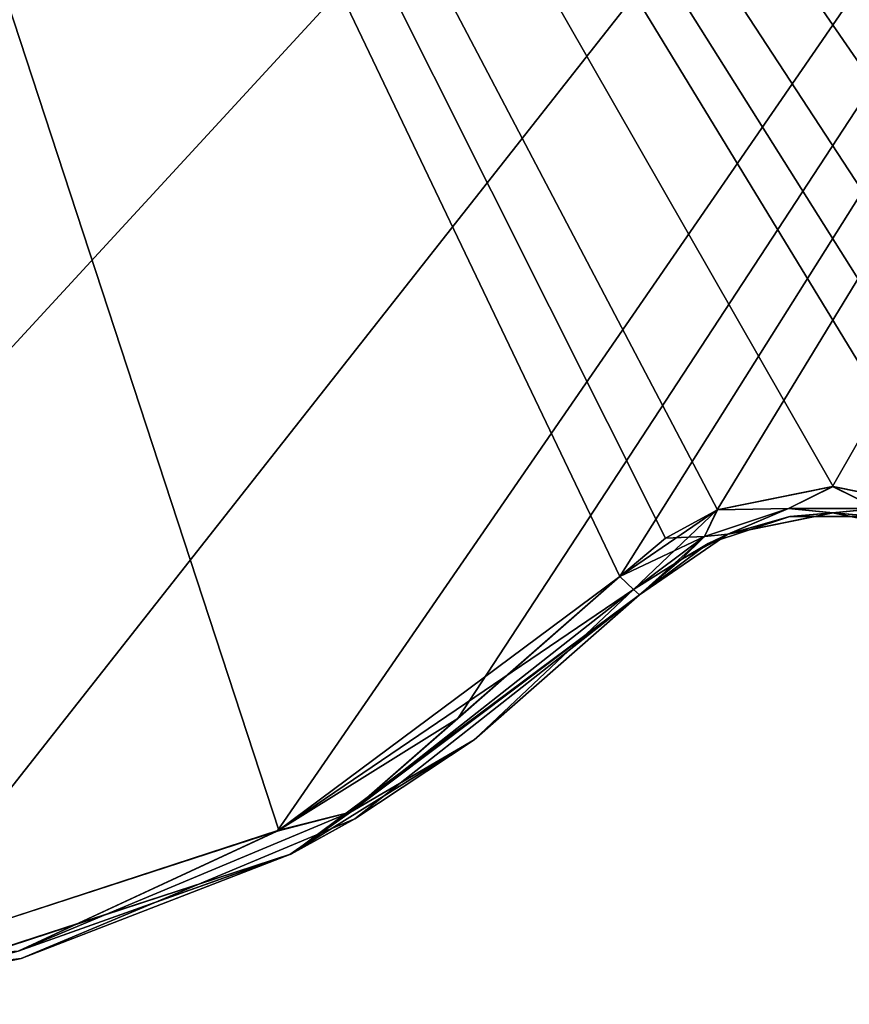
# Model space of a CAD drawing. Header units: millimetres. Extents: x -125 to 125, y -46 to 12.
# Tile 121 of 256: x -3.02 to 0.06, y -46.04 to -42.38. Entities that reach past the tile are written whole.
import ezdxf

# ---------------------------------------------------------------- set-up
doc = ezdxf.new("R2010")
doc.units = ezdxf.units.MM
doc.header["$LTSCALE"] = 26.699852
for name, color, linetype in [('135', 7, 'CONTINUOUS'), ('165', 7, 'CONTINUOUS'), ('182', 7, 'CONTINUOUS'), ('183', 7, 'CONTINUOUS'), ('196', 7, 'CONTINUOUS'), ('197', 7, 'CONTINUOUS'), ('256', 7, 'CONTINUOUS'), ('257', 7, 'CONTINUOUS')]:
    doc.layers.add(name, color=color, linetype=linetype)

msp = doc.modelspace()

# ---------------------------------------------------------------- linework, layer by layer
at = {"layer": '135', "linetype": 'CONTINUOUS'}
for points in [[(-0.7184, -44.5187, 115.1729), (-2.0115, -45.4807, 123.9345), (-1.7759, -45.3506, 115.1729), (-0.7184, -44.5187, 115.1729)], [(-0.7184, -44.5187, 123.9655), (-2.0115, -45.4807, 123.9345), (-0.7184, -44.5187, 115.1729), (-0.7184, -44.5187, 123.9655)], [(-0.7184, -44.5187, 31.4702), (-1.7759, -45.3506, 31.4702), (-0.7184, -44.5187, 28.3257), (-0.7184, -44.5187, 31.4702)], [(-0.7184, -44.5187, 31.4702), (-1.7759, -45.3506, 43.4278), (-1.7759, -45.3506, 31.4702), (-0.7184, -44.5187, 31.4702)], [(-0.7184, -44.5187, -52.2324), (-1.7759, -45.3506, -40.2749), (-1.7759, -45.3506, -52.2324), (-0.7184, -44.5187, -52.2324)], [(-0.7184, -44.5187, 19.5127), (-1.7759, -45.3506, 31.4702), (-1.7759, -45.3506, 19.5127), (-0.7184, -44.5187, 19.5127)], [(-0.7184, -44.5187, 28.3257), (-1.7759, -45.3506, 31.4702), (-0.7184, -44.5187, 19.5127), (-0.7184, -44.5187, 28.3257)], [(-0.7184, -44.5187, 40.2832), (-1.7759, -45.3506, 43.4278), (-0.7184, -44.5187, 31.4702), (-0.7184, -44.5187, 40.2832)], [(-0.7184, -44.5187, 43.4278), (-1.7759, -45.3506, 55.3853), (-1.7759, -45.3506, 43.4278), (-0.7184, -44.5187, 43.4278)], [(-0.7184, -44.5187, 52.2407), (-1.7759, -45.3506, 55.3853), (-0.7184, -44.5187, 43.4278), (-0.7184, -44.5187, 52.2407)], [(-0.7184, -44.5187, 55.3853), (-1.7759, -45.3506, 55.3853), (-0.7184, -44.5187, 52.2407), (-0.7184, -44.5187, 55.3853)], [(-0.7184, -44.5187, -52.2324), (-1.7759, -45.3506, -52.2324), (-0.7184, -44.5187, -55.3769), (-0.7184, -44.5187, -52.2324)], [(-0.7184, -44.5187, 43.4278), (-1.7759, -45.3506, 43.4278), (-0.7184, -44.5187, 40.2832), (-0.7184, -44.5187, 43.4278)], [(-0.7184, -44.5187, -55.3769), (-1.7759, -45.3506, -52.2324), (-0.7184, -44.5187, -64.1899), (-0.7184, -44.5187, -55.3769)], [(-0.7184, -44.5187, -64.1899), (-1.7759, -45.3506, -52.2324), (-1.7759, -45.3506, -64.1899), (-0.7184, -44.5187, -64.1899)], [(-0.7184, -44.5187, -40.2749), (-1.7759, -45.3506, -28.3173), (-1.7759, -45.3506, -40.2749), (-0.7184, -44.5187, -40.2749)], [(-0.7184, -44.5187, -16.3598), (-1.7759, -45.3506, -4.4023), (-1.7759, -45.3506, -16.3598), (-0.7184, -44.5187, -16.3598)], [(-0.7184, -44.5187, -7.5468), (-1.7759, -45.3506, -4.4023), (-0.7184, -44.5187, -16.3598), (-0.7184, -44.5187, -7.5468)], [(-0.7184, -44.5187, -4.4023), (-1.7759, -45.3506, -4.4023), (-0.7184, -44.5187, -7.5468), (-0.7184, -44.5187, -4.4023)], [(-0.7184, -44.5187, -28.3173), (-1.7759, -45.3506, -16.3598), (-1.7759, -45.3506, -28.3173), (-0.7184, -44.5187, -28.3173)], [(-0.7184, -44.5187, -19.5044), (-1.7759, -45.3506, -16.3598), (-0.7184, -44.5187, -28.3173), (-0.7184, -44.5187, -19.5044)], [(-0.7184, -44.5187, -16.3598), (-1.7759, -45.3506, -16.3598), (-0.7184, -44.5187, -19.5044), (-0.7184, -44.5187, -16.3598)], [(-0.7184, -44.5187, -28.3173), (-1.7759, -45.3506, -28.3173), (-0.7184, -44.5187, -31.4619), (-0.7184, -44.5187, -28.3173)], [(-0.7184, -44.5187, -31.4619), (-1.7759, -45.3506, -28.3173), (-0.7184, -44.5187, -40.2749), (-0.7184, -44.5187, -31.4619)], [(-0.7184, -44.5187, -40.2749), (-1.7759, -45.3506, -40.2749), (-0.7184, -44.5187, -43.4194), (-0.7184, -44.5187, -40.2749)], [(-0.7184, -44.5187, 7.5552), (-1.7759, -45.3506, 19.5127), (-1.7759, -45.3506, 7.5552), (-0.7184, -44.5187, 7.5552)], [(-0.7184, -44.5187, 16.3682), (-1.7759, -45.3506, 19.5127), (-0.7184, -44.5187, 7.5552), (-0.7184, -44.5187, 16.3682)], [(-0.7184, -44.5187, -43.4194), (-1.7759, -45.3506, -40.2749), (-0.7184, -44.5187, -52.2324), (-0.7184, -44.5187, -43.4194)], [(-0.7184, -44.5187, 19.5127), (-1.7759, -45.3506, 19.5127), (-0.7184, -44.5187, 16.3682), (-0.7184, -44.5187, 19.5127)], [(-0.7184, -44.5187, -4.4023), (-1.7759, -45.3506, 7.5552), (-1.7759, -45.3506, -4.4023), (-0.7184, -44.5187, -4.4023)], [(-0.7184, -44.5187, 4.4107), (-1.7759, -45.3506, 7.5552), (-0.7184, -44.5187, -4.4023), (-0.7184, -44.5187, 4.4107)], [(-0.7184, -44.5187, 7.5552), (-1.7759, -45.3506, 7.5552), (-0.7184, -44.5187, 4.4107), (-0.7184, -44.5187, 7.5552)], [(-0.7184, -44.5187, -88.1049), (-1.7759, -45.3506, -88.1049), (-0.7184, -44.5187, -91.2495), (-0.7184, -44.5187, -88.1049)], [(-0.7184, -44.5187, -91.2495), (-1.7759, -45.3506, -88.1049), (-0.7184, -44.5187, -100.0624), (-0.7184, -44.5187, -91.2495)], [(-0.7184, -44.5187, -100.0624), (-1.7759, -45.3506, -88.1049), (-1.7759, -45.3506, -100.0624), (-0.7184, -44.5187, -100.0624)], [(-0.7184, -44.5187, 103.2153), (-1.7759, -45.3506, 115.1729), (-1.7759, -45.3506, 103.2153), (-0.7184, -44.5187, 103.2153)], [(-0.7184, -44.5187, 112.0283), (-1.7759, -45.3506, 115.1729), (-0.7184, -44.5187, 103.2153), (-0.7184, -44.5187, 112.0283)], [(-0.7184, -44.5187, 115.1729), (-1.7759, -45.3506, 115.1729), (-0.7184, -44.5187, 112.0283), (-0.7184, -44.5187, 115.1729)], [(-0.7184, -44.5187, -100.0624), (-1.7759, -45.3506, -100.0624), (-0.7184, -44.5187, -103.207), (-0.7184, -44.5187, -100.0624)], [(-1.7759, -45.3506, -100.0624), (-0.7184, -44.5187, -112.02), (-0.7184, -44.5187, -103.207), (-1.7759, -45.3506, -100.0624)], [(-0.7184, -44.5187, -123.9655), (-1.7759, -45.3506, -112.02), (-1.3324, -45.057, -123.951), (-0.7184, -44.5187, -123.9655)], [(-0.7184, -44.5187, -115.1645), (-1.7759, -45.3506, -112.02), (-0.7184, -44.5187, -123.9655), (-0.7184, -44.5187, -115.1645)], [(-1.7759, -45.3506, -112.02), (-0.7184, -44.5187, -112.02), (-1.7759, -45.3506, -100.0624), (-1.7759, -45.3506, -112.02)], [(-0.7184, -44.5187, -112.02), (-1.7759, -45.3506, -112.02), (-0.7184, -44.5187, -115.1645), (-0.7184, -44.5187, -112.02)], [(-0.7184, -44.5187, 67.3428), (-1.7759, -45.3506, 79.3003), (-1.7759, -45.3506, 67.3428), (-0.7184, -44.5187, 67.3428)], [(-0.7184, -44.5187, 76.1558), (-1.7759, -45.3506, 79.3003), (-0.7184, -44.5187, 67.3428), (-0.7184, -44.5187, 76.1558)], [(-0.7184, -44.5187, 79.3003), (-1.7759, -45.3506, 79.3003), (-0.7184, -44.5187, 76.1558), (-0.7184, -44.5187, 79.3003)], [(-0.7184, -44.5187, 55.3853), (-1.7759, -45.3506, 67.3428), (-1.7759, -45.3506, 55.3853), (-0.7184, -44.5187, 55.3853)], [(-0.7184, -44.5187, 64.1983), (-1.7759, -45.3506, 67.3428), (-0.7184, -44.5187, 55.3853), (-0.7184, -44.5187, 64.1983)], [(-0.7184, -44.5187, 67.3428), (-1.7759, -45.3506, 67.3428), (-0.7184, -44.5187, 64.1983), (-0.7184, -44.5187, 67.3428)], [(-0.7184, -44.5187, -64.1899), (-1.7759, -45.3506, -64.1899), (-0.7184, -44.5187, -67.3344), (-0.7184, -44.5187, -64.1899)], [(-0.7184, -44.5187, -67.3344), (-1.7759, -45.3506, -64.1899), (-0.7184, -44.5187, -76.1474), (-0.7184, -44.5187, -67.3344)], [(-0.7184, -44.5187, -76.1474), (-1.7759, -45.3506, -64.1899), (-1.7759, -45.3506, -76.1474), (-0.7184, -44.5187, -76.1474)], [(-0.7184, -44.5187, 91.2578), (-1.7759, -45.3506, 103.2153), (-1.7759, -45.3506, 91.2578), (-0.7184, -44.5187, 91.2578)], [(-0.7184, -44.5187, 100.0708), (-1.7759, -45.3506, 103.2153), (-0.7184, -44.5187, 91.2578), (-0.7184, -44.5187, 100.0708)], [(-0.7184, -44.5187, -79.2919), (-1.7759, -45.3506, -76.1474), (-0.7184, -44.5187, -88.1049), (-0.7184, -44.5187, -79.2919)], [(-0.7184, -44.5187, 103.2153), (-1.7759, -45.3506, 103.2153), (-0.7184, -44.5187, 100.0708), (-0.7184, -44.5187, 103.2153)], [(-0.7184, -44.5187, -88.1049), (-1.7759, -45.3506, -76.1474), (-1.7759, -45.3506, -88.1049), (-0.7184, -44.5187, -88.1049)], [(-0.7184, -44.5187, 79.3003), (-1.7759, -45.3506, 91.2578), (-1.7759, -45.3506, 79.3003), (-0.7184, -44.5187, 79.3003)], [(-0.7184, -44.5187, 88.1133), (-1.7759, -45.3506, 91.2578), (-0.7184, -44.5187, 79.3003), (-0.7184, -44.5187, 88.1133)], [(-0.7184, -44.5187, 91.2578), (-1.7759, -45.3506, 91.2578), (-0.7184, -44.5187, 88.1133), (-0.7184, -44.5187, 91.2578)], [(-0.7184, -44.5187, -76.1474), (-1.7759, -45.3506, -76.1474), (-0.7184, -44.5187, -79.2919), (-0.7184, -44.5187, -76.1474)], [(-1.3324, -45.057, -123.951), (-1.7759, -45.3506, -112.02), (-2.0178, -45.484, -123.9344), (-1.3324, -45.057, -123.951)], [(-1.7759, -45.3506, 31.4702), (-3.0169, -45.8703, 43.4278), (-3.0169, -45.8703, 31.4702), (-1.7759, -45.3506, 31.4702)], [(-1.7759, -45.3506, -52.2324), (-3.0169, -45.8703, -40.2749), (-3.0169, -45.8703, -52.2324), (-1.7759, -45.3506, -52.2324)], [(-1.7759, -45.3506, 19.5127), (-3.0169, -45.8703, 31.4702), (-3.0169, -45.8703, 19.5127), (-1.7759, -45.3506, 19.5127)], [(-1.7759, -45.3506, 31.4702), (-3.0169, -45.8703, 31.4702), (-1.7759, -45.3506, 19.5127), (-1.7759, -45.3506, 31.4702)], [(-1.7759, -45.3506, 55.3853), (-3.0169, -45.8703, 55.3853), (-1.7759, -45.3506, 43.4278), (-1.7759, -45.3506, 55.3853)], [(-1.7759, -45.3506, 43.4278), (-3.0169, -45.8703, 43.4278), (-1.7759, -45.3506, 31.4702), (-1.7759, -45.3506, 43.4278)], [(-1.7759, -45.3506, -52.2324), (-3.0169, -45.8703, -52.2324), (-1.7759, -45.3506, -64.1899), (-1.7759, -45.3506, -52.2324)], [(-1.7759, -45.3506, -64.1899), (-3.0169, -45.8703, -52.2324), (-3.0169, -45.8703, -64.1899), (-1.7759, -45.3506, -64.1899)], [(-1.7759, -45.3506, 43.4278), (-3.0169, -45.8703, 55.3853), (-3.0169, -45.8703, 43.4278), (-1.7759, -45.3506, 43.4278)], [(-1.7759, -45.3506, -16.3598), (-3.0169, -45.8703, -4.4023), (-3.0169, -45.8703, -16.3598), (-1.7759, -45.3506, -16.3598)], [(-1.7759, -45.3506, -4.4023), (-3.0169, -45.8703, -4.4023), (-1.7759, -45.3506, -16.3598), (-1.7759, -45.3506, -4.4023)], [(-1.7759, -45.3506, -40.2749), (-3.0169, -45.8703, -28.3173), (-3.0169, -45.8703, -40.2749), (-1.7759, -45.3506, -40.2749)], [(-1.7759, -45.3506, -28.3173), (-3.0169, -45.8703, -16.3598), (-3.0169, -45.8703, -28.3173), (-1.7759, -45.3506, -28.3173)], [(-1.7759, -45.3506, -16.3598), (-3.0169, -45.8703, -16.3598), (-1.7759, -45.3506, -28.3173), (-1.7759, -45.3506, -16.3598)], [(-1.7759, -45.3506, -28.3173), (-3.0169, -45.8703, -28.3173), (-1.7759, -45.3506, -40.2749), (-1.7759, -45.3506, -28.3173)], [(-1.7759, -45.3506, -40.2749), (-3.0169, -45.8703, -40.2749), (-1.7759, -45.3506, -52.2324), (-1.7759, -45.3506, -40.2749)], [(-1.7759, -45.3506, 7.5552), (-3.0169, -45.8703, 19.5127), (-3.0169, -45.8703, 7.5552), (-1.7759, -45.3506, 7.5552)], [(-1.7759, -45.3506, 19.5127), (-3.0169, -45.8703, 19.5127), (-1.7759, -45.3506, 7.5552), (-1.7759, -45.3506, 19.5127)], [(-1.7759, -45.3506, -4.4023), (-3.0169, -45.8703, 7.5552), (-3.0169, -45.8703, -4.4023), (-1.7759, -45.3506, -4.4023)], [(-1.7759, -45.3506, 7.5552), (-3.0169, -45.8703, 7.5552), (-1.7759, -45.3506, -4.4023), (-1.7759, -45.3506, 7.5552)], [(-1.7759, -45.3506, 115.1729), (-2.0115, -45.4807, 123.9345), (-3.0169, -45.8703, 115.1729), (-1.7759, -45.3506, 115.1729)], [(-1.7759, -45.3506, -88.1049), (-3.0169, -45.8703, -88.1049), (-1.7759, -45.3506, -100.0624), (-1.7759, -45.3506, -88.1049)], [(-1.7759, -45.3506, -100.0624), (-3.0169, -45.8703, -88.1049), (-3.0169, -45.8703, -100.0624), (-1.7759, -45.3506, -100.0624)], [(-1.7759, -45.3506, 103.2153), (-3.0169, -45.8703, 115.1729), (-3.0169, -45.8703, 103.2153), (-1.7759, -45.3506, 103.2153)], [(-1.7759, -45.3506, 115.1729), (-3.0169, -45.8703, 115.1729), (-1.7759, -45.3506, 103.2153), (-1.7759, -45.3506, 115.1729)], [(-3.0169, -45.8703, -112.02), (-1.7759, -45.3506, -112.02), (-3.0169, -45.8703, -100.0624), (-3.0169, -45.8703, -112.02)], [(-1.7759, -45.3506, -112.02), (-3.0169, -45.8703, -112.02), (-2.0178, -45.484, -123.9344), (-1.7759, -45.3506, -112.02)], [(-1.7759, -45.3506, -112.02), (-1.7759, -45.3506, -100.0624), (-3.0169, -45.8703, -100.0624), (-1.7759, -45.3506, -112.02)], [(-1.7759, -45.3506, 67.3428), (-3.0169, -45.8703, 79.3003), (-3.0169, -45.8703, 67.3428), (-1.7759, -45.3506, 67.3428)], [(-1.7759, -45.3506, 79.3003), (-3.0169, -45.8703, 79.3003), (-1.7759, -45.3506, 67.3428), (-1.7759, -45.3506, 79.3003)], [(-1.7759, -45.3506, -76.1474), (-3.0169, -45.8703, -64.1899), (-3.0169, -45.8703, -76.1474), (-1.7759, -45.3506, -76.1474)], [(-1.7759, -45.3506, 55.3853), (-3.0169, -45.8703, 67.3428), (-3.0169, -45.8703, 55.3853), (-1.7759, -45.3506, 55.3853)], [(-1.7759, -45.3506, 67.3428), (-3.0169, -45.8703, 67.3428), (-1.7759, -45.3506, 55.3853), (-1.7759, -45.3506, 67.3428)], [(-1.7759, -45.3506, -64.1899), (-3.0169, -45.8703, -64.1899), (-1.7759, -45.3506, -76.1474), (-1.7759, -45.3506, -64.1899)], [(-1.7759, -45.3506, 91.2578), (-3.0169, -45.8703, 103.2153), (-3.0169, -45.8703, 91.2578), (-1.7759, -45.3506, 91.2578)], [(-1.7759, -45.3506, 103.2153), (-3.0169, -45.8703, 103.2153), (-1.7759, -45.3506, 91.2578), (-1.7759, -45.3506, 103.2153)], [(-1.7759, -45.3506, -88.1049), (-3.0169, -45.8703, -76.1474), (-3.0169, -45.8703, -88.1049), (-1.7759, -45.3506, -88.1049)], [(-1.7759, -45.3506, 79.3003), (-3.0169, -45.8703, 91.2578), (-3.0169, -45.8703, 79.3003), (-1.7759, -45.3506, 79.3003)], [(-1.7759, -45.3506, 91.2578), (-3.0169, -45.8703, 91.2578), (-1.7759, -45.3506, 79.3003), (-1.7759, -45.3506, 91.2578)], [(-1.7759, -45.3506, -76.1474), (-3.0169, -45.8703, -76.1474), (-1.7759, -45.3506, -88.1049), (-1.7759, -45.3506, -76.1474)], [(-2.0178, -45.484, -123.9344), (-3.0169, -45.8703, -112.02), (-3.549, -45.9822, -123.8917), (-2.0178, -45.484, -123.9344)], [(-2.0115, -45.4807, 123.9345), (-3.5421, -45.9812, 123.892), (-3.0169, -45.8703, 115.1729), (-2.0115, -45.4807, 123.9345)], [(-3.0169, -45.8703, 31.4702), (-4.3516, -46.0404, 43.4278), (-4.3516, -46.0404, 31.4702), (-3.0169, -45.8703, 31.4702)], [(-3.0169, -45.8703, 43.4278), (-4.3516, -46.0404, 43.4278), (-3.0169, -45.8703, 31.4702), (-3.0169, -45.8703, 43.4278)], [(-3.0169, -45.8703, -40.2749), (-4.3516, -46.0404, -40.2749), (-3.0169, -45.8703, -52.2324), (-3.0169, -45.8703, -40.2749)], [(-3.0169, -45.8703, -52.2324), (-4.3516, -46.0404, -40.2749), (-4.3516, -46.0404, -52.2324), (-3.0169, -45.8703, -52.2324)], [(-3.0169, -45.8703, 19.5127), (-4.3516, -46.0404, 31.4702), (-4.3516, -46.0404, 19.5127), (-3.0169, -45.8703, 19.5127)], [(-3.0169, -45.8703, 31.4702), (-4.3516, -46.0404, 31.4702), (-3.0169, -45.8703, 19.5127), (-3.0169, -45.8703, 31.4702)], [(-3.0169, -45.8703, -64.1899), (-4.3516, -46.0404, -52.2324), (-4.3516, -46.0404, -64.1899), (-3.0169, -45.8703, -64.1899)], [(-3.0169, -45.8703, 55.3853), (-4.3516, -46.0404, 67.3428), (-4.3516, -46.0404, 55.3853), (-3.0169, -45.8703, 55.3853)], [(-3.0169, -45.8703, -52.2324), (-4.3516, -46.0404, -52.2324), (-3.0169, -45.8703, -64.1899), (-3.0169, -45.8703, -52.2324)], [(-3.0169, -45.8703, 43.4278), (-4.3516, -46.0404, 55.3853), (-4.3516, -46.0404, 43.4278), (-3.0169, -45.8703, 43.4278)], [(-3.0169, -45.8703, 55.3853), (-4.3516, -46.0404, 55.3853), (-3.0169, -45.8703, 43.4278), (-3.0169, -45.8703, 55.3853)], [(-3.0169, -45.8703, -16.3598), (-4.3516, -46.0404, -4.4023), (-4.3516, -46.0404, -16.3598), (-3.0169, -45.8703, -16.3598)], [(-3.0169, -45.8703, -4.4023), (-4.3516, -46.0404, -4.4023), (-3.0169, -45.8703, -16.3598), (-3.0169, -45.8703, -4.4023)], [(-3.0169, -45.8703, -28.3173), (-4.3516, -46.0404, -28.3173), (-3.0169, -45.8703, -40.2749), (-3.0169, -45.8703, -28.3173)], [(-3.0169, -45.8703, -40.2749), (-4.3516, -46.0404, -28.3173), (-4.3516, -46.0404, -40.2749), (-3.0169, -45.8703, -40.2749)], [(-3.0169, -45.8703, -28.3173), (-4.3516, -46.0404, -16.3598), (-4.3516, -46.0404, -28.3173), (-3.0169, -45.8703, -28.3173)], [(-3.0169, -45.8703, -16.3598), (-4.3516, -46.0404, -16.3598), (-3.0169, -45.8703, -28.3173), (-3.0169, -45.8703, -16.3598)], [(-3.0169, -45.8703, 7.5552), (-4.3516, -46.0404, 19.5127), (-4.3516, -46.0404, 7.5552), (-3.0169, -45.8703, 7.5552)], [(-3.0169, -45.8703, 19.5127), (-4.3516, -46.0404, 19.5127), (-3.0169, -45.8703, 7.5552), (-3.0169, -45.8703, 19.5127)], [(-3.0169, -45.8703, -4.4023), (-4.3516, -46.0404, 7.5552), (-4.3516, -46.0404, -4.4023), (-3.0169, -45.8703, -4.4023)], [(-3.0169, -45.8703, 7.5552), (-4.3516, -46.0404, 7.5552), (-3.0169, -45.8703, -4.4023), (-3.0169, -45.8703, 7.5552)], [(-3.0169, -45.8703, 115.1729), (-3.5421, -45.9812, 123.892), (-4.3516, -46.0404, 115.1729), (-3.0169, -45.8703, 115.1729)], [(-3.0169, -45.8703, -88.1049), (-4.3516, -46.0404, -88.1049), (-3.0169, -45.8703, -100.0624), (-3.0169, -45.8703, -88.1049)], [(-3.0169, -45.8703, -100.0624), (-4.3516, -46.0404, -88.1049), (-4.3516, -46.0404, -100.0624), (-3.0169, -45.8703, -100.0624)], [(-3.0169, -45.8703, 103.2153), (-4.3516, -46.0404, 115.1729), (-4.3516, -46.0404, 103.2153), (-3.0169, -45.8703, 103.2153)], [(-3.0169, -45.8703, 115.1729), (-4.3516, -46.0404, 115.1729), (-3.0169, -45.8703, 103.2153), (-3.0169, -45.8703, 115.1729)], [(-4.3516, -46.0404, -112.02), (-3.0169, -45.8703, -112.02), (-4.3516, -46.0404, -100.0624), (-4.3516, -46.0404, -112.02)], [(-3.0169, -45.8703, -112.02), (-4.3516, -46.0404, -112.02), (-3.549, -45.9822, -123.8917), (-3.0169, -45.8703, -112.02)], [(-3.0169, -45.8703, -112.02), (-3.0169, -45.8703, -100.0624), (-4.3516, -46.0404, -100.0624), (-3.0169, -45.8703, -112.02)], [(-3.0169, -45.8703, 67.3428), (-4.3516, -46.0404, 79.3003), (-4.3516, -46.0404, 67.3428), (-3.0169, -45.8703, 67.3428)], [(-3.0169, -45.8703, 79.3003), (-4.3516, -46.0404, 79.3003), (-3.0169, -45.8703, 67.3428), (-3.0169, -45.8703, 79.3003)], [(-3.0169, -45.8703, -64.1899), (-4.3516, -46.0404, -64.1899), (-3.0169, -45.8703, -76.1474), (-3.0169, -45.8703, -64.1899)], [(-3.0169, -45.8703, -76.1474), (-4.3516, -46.0404, -64.1899), (-4.3516, -46.0404, -76.1474), (-3.0169, -45.8703, -76.1474)], [(-3.0169, -45.8703, 67.3428), (-4.3516, -46.0404, 67.3428), (-3.0169, -45.8703, 55.3853), (-3.0169, -45.8703, 67.3428)], [(-3.0169, -45.8703, 91.2578), (-4.3516, -46.0404, 103.2153), (-4.3516, -46.0404, 91.2578), (-3.0169, -45.8703, 91.2578)], [(-3.0169, -45.8703, 103.2153), (-4.3516, -46.0404, 103.2153), (-3.0169, -45.8703, 91.2578), (-3.0169, -45.8703, 103.2153)], [(-3.0169, -45.8703, -76.1474), (-4.3516, -46.0404, -76.1474), (-3.0169, -45.8703, -88.1049), (-3.0169, -45.8703, -76.1474)], [(-3.0169, -45.8703, -88.1049), (-4.3516, -46.0404, -76.1474), (-4.3516, -46.0404, -88.1049), (-3.0169, -45.8703, -88.1049)], [(-3.0169, -45.8703, 79.3003), (-4.3516, -46.0404, 91.2578), (-4.3516, -46.0404, 79.3003), (-3.0169, -45.8703, 79.3003)], [(-3.0169, -45.8703, 91.2578), (-4.3516, -46.0404, 91.2578), (-3.0169, -45.8703, 79.3003), (-3.0169, -45.8703, 91.2578)]]:
    msp.add_3dface(points, dxfattribs=at)
at = {"layer": '165', "linetype": 'CONTINUOUS'}
for points in [[(-0.1596, -44.2272, -31.4619), (-0.4626, -44.3278, -31.4619), (-0.1596, -44.2272, -43.4194), (-0.1596, -44.2272, -31.4619)], [(-0.1596, -44.2272, -43.4194), (-0.4626, -44.3278, -31.4619), (-0.4626, -44.3278, -43.4194), (-0.1596, -44.2272, -43.4194)], [(-0.1596, -44.2272, -79.2919), (-0.4626, -44.3278, -79.2919), (-0.1596, -44.2272, -91.2495), (-0.1596, -44.2272, -79.2919)], [(-0.1596, -44.2272, 16.3682), (-0.4626, -44.3278, 16.3682), (-0.1596, -44.2272, 4.4107), (-0.1596, -44.2272, 16.3682)], [(-0.1596, -44.2272, 4.4107), (-0.4626, -44.3278, 16.3682), (-0.4626, -44.3278, 4.4107), (-0.1596, -44.2272, 4.4107)], [(-0.1596, -44.2272, -7.5468), (-0.4626, -44.3278, 4.4107), (-0.4626, -44.3278, -7.5468), (-0.1596, -44.2272, -7.5468)], [(-0.1596, -44.2272, 4.4107), (-0.4626, -44.3278, 4.4107), (-0.1596, -44.2272, -7.5468), (-0.1596, -44.2272, 4.4107)], [(-0.1596, -44.2272, -31.4619), (-0.4626, -44.3278, -19.5044), (-0.4626, -44.3278, -31.4619), (-0.1596, -44.2272, -31.4619)], [(-0.1596, -44.2272, -19.5044), (-0.4626, -44.3278, -7.5468), (-0.4626, -44.3278, -19.5044), (-0.1596, -44.2272, -19.5044)], [(-0.1596, -44.2272, -19.5044), (-0.4626, -44.3278, -19.5044), (-0.1596, -44.2272, -31.4619), (-0.1596, -44.2272, -19.5044)], [(-0.1596, -44.2272, -103.207), (-0.4626, -44.3278, -91.2495), (-0.4626, -44.3278, -103.207), (-0.1596, -44.2272, -103.207)], [(-0.1596, -44.2272, -91.2495), (-0.4626, -44.3278, -91.2495), (-0.1596, -44.2272, -103.207), (-0.1596, -44.2272, -91.2495)], [(-0.1596, -44.2272, -91.2495), (-0.4626, -44.3278, -79.2919), (-0.4626, -44.3278, -91.2495), (-0.1596, -44.2272, -91.2495)], [(-0.1596, -44.2272, -7.5468), (-0.4626, -44.3278, -7.5468), (-0.1596, -44.2272, -19.5044), (-0.1596, -44.2272, -7.5468)], [(-0.1596, -44.2272, -115.1645), (-0.1596, -44.2272, -103.207), (-0.4626, -44.3278, -103.207), (-0.1596, -44.2272, -115.1645)], [(-0.1596, -44.2272, 112.0283), (-0.3888, -44.293, 123.9716), (-0.4626, -44.3278, 112.0283), (-0.1596, -44.2272, 112.0283)], [(-0.1596, -44.2272, -55.3769), (-0.4626, -44.3278, -55.3769), (-0.1596, -44.2272, -67.3344), (-0.1596, -44.2272, -55.3769)], [(-0.1596, -44.2272, -55.3769), (-0.4626, -44.3278, -43.4194), (-0.4626, -44.3278, -55.3769), (-0.1596, -44.2272, -55.3769)], [(-0.1596, -44.2272, -115.1645), (-0.4626, -44.3278, -115.1645), (-0.3904, -44.2937, -123.9716), (-0.1596, -44.2272, -115.1645)], [(-0.4626, -44.3278, -115.1645), (-0.1596, -44.2272, -115.1645), (-0.4626, -44.3278, -103.207), (-0.4626, -44.3278, -115.1645)], [(-0.1596, -44.2272, 88.1133), (-0.4626, -44.3278, 100.0708), (-0.4626, -44.3278, 88.1133), (-0.1596, -44.2272, 88.1133)], [(-0.1596, -44.2272, 88.1133), (-0.4626, -44.3278, 88.1133), (-0.1596, -44.2272, 76.1558), (-0.1596, -44.2272, 88.1133)], [(-0.1596, -44.2272, 76.1558), (-0.4626, -44.3278, 88.1133), (-0.4626, -44.3278, 76.1558), (-0.1596, -44.2272, 76.1558)], [(-0.1596, -44.2272, 76.1558), (-0.4626, -44.3278, 76.1558), (-0.1596, -44.2272, 64.1983), (-0.1596, -44.2272, 76.1558)], [(-0.1596, -44.2272, 64.1983), (-0.4626, -44.3278, 76.1558), (-0.4626, -44.3278, 64.1983), (-0.1596, -44.2272, 64.1983)], [(-0.1596, -44.2272, 112.0283), (-0.4626, -44.3278, 112.0283), (-0.1596, -44.2272, 100.0708), (-0.1596, -44.2272, 112.0283)], [(-0.1596, -44.2272, 100.0708), (-0.4626, -44.3278, 112.0283), (-0.4626, -44.3278, 100.0708), (-0.1596, -44.2272, 100.0708)], [(-0.1596, -44.2272, 100.0708), (-0.4626, -44.3278, 100.0708), (-0.1596, -44.2272, 88.1133), (-0.1596, -44.2272, 100.0708)], [(-0.1596, -44.2272, 28.3257), (-0.4626, -44.3278, 40.2832), (-0.4626, -44.3278, 28.3257), (-0.1596, -44.2272, 28.3257)], [(-0.1596, -44.2272, 40.2832), (-0.4626, -44.3278, 40.2832), (-0.1596, -44.2272, 28.3257), (-0.1596, -44.2272, 40.2832)], [(-0.1596, -44.2272, -67.3344), (-0.4626, -44.3278, -67.3344), (-0.1596, -44.2272, -79.2919), (-0.1596, -44.2272, -67.3344)], [(-0.1596, -44.2272, 16.3682), (-0.4626, -44.3278, 28.3257), (-0.4626, -44.3278, 16.3682), (-0.1596, -44.2272, 16.3682)], [(-0.1596, -44.2272, 28.3257), (-0.4626, -44.3278, 28.3257), (-0.1596, -44.2272, 16.3682), (-0.1596, -44.2272, 28.3257)], [(-0.1596, -44.2272, -79.2919), (-0.4626, -44.3278, -67.3344), (-0.4626, -44.3278, -79.2919), (-0.1596, -44.2272, -79.2919)], [(-0.1596, -44.2272, -67.3344), (-0.4626, -44.3278, -55.3769), (-0.4626, -44.3278, -67.3344), (-0.1596, -44.2272, -67.3344)], [(-0.1596, -44.2272, 52.2407), (-0.4626, -44.3278, 52.2407), (-0.1596, -44.2272, 40.2832), (-0.1596, -44.2272, 52.2407)], [(-0.1596, -44.2272, 52.2407), (-0.4626, -44.3278, 64.1983), (-0.4626, -44.3278, 52.2407), (-0.1596, -44.2272, 52.2407)], [(-0.1596, -44.2272, 64.1983), (-0.4626, -44.3278, 64.1983), (-0.1596, -44.2272, 52.2407), (-0.1596, -44.2272, 64.1983)], [(-0.1596, -44.2272, -43.4194), (-0.4626, -44.3278, -43.4194), (-0.1596, -44.2272, -55.3769), (-0.1596, -44.2272, -43.4194)], [(-0.1596, -44.2272, 40.2832), (-0.4626, -44.3278, 52.2407), (-0.4626, -44.3278, 40.2832), (-0.1596, -44.2272, 40.2832)], [(-0.0008, -44.2144, -123.9739), (-0.1596, -44.2272, -115.1645), (-0.3904, -44.2937, -123.9716), (-0.0008, -44.2144, -123.9739)], [(0.0008, -44.2144, 123.9739), (-0.3888, -44.293, 123.9716), (-0.1596, -44.2272, 112.0283), (0.0008, -44.2144, 123.9739)], [(0.1596, -44.2272, 112.0283), (0.0008, -44.2144, 123.9739), (-0.1596, -44.2272, 112.0283), (0.1596, -44.2272, 112.0283)], [(0.1596, -44.2272, -115.1645), (-0.1596, -44.2272, -115.1645), (-0.0008, -44.2144, -123.9739), (0.1596, -44.2272, -115.1645)], [(0.1596, -44.2272, -43.4194), (-0.1596, -44.2272, -31.4619), (-0.1596, -44.2272, -43.4194), (0.1596, -44.2272, -43.4194)], [(0.1596, -44.2272, -31.4619), (-0.1596, -44.2272, -31.4619), (0.1596, -44.2272, -43.4194), (0.1596, -44.2272, -31.4619)], [(0.1596, -44.2272, -79.2919), (-0.1596, -44.2272, -79.2919), (0.1596, -44.2272, -91.2495), (0.1596, -44.2272, -79.2919)], [(0.1596, -44.2272, 4.4107), (-0.1596, -44.2272, 4.4107), (0.1596, -44.2272, -7.5468), (0.1596, -44.2272, 4.4107)], [(0.1596, -44.2272, 4.4107), (-0.1596, -44.2272, 16.3682), (-0.1596, -44.2272, 4.4107), (0.1596, -44.2272, 4.4107)], [(0.1596, -44.2272, -7.5468), (-0.1596, -44.2272, -7.5468), (0.1596, -44.2272, -19.5044), (0.1596, -44.2272, -7.5468)], [(0.1596, -44.2272, -7.5468), (-0.1596, -44.2272, 4.4107), (-0.1596, -44.2272, -7.5468), (0.1596, -44.2272, -7.5468)], [(0.1596, -44.2272, -19.5044), (-0.1596, -44.2272, -19.5044), (0.1596, -44.2272, -31.4619), (0.1596, -44.2272, -19.5044)], [(0.1596, -44.2272, -31.4619), (-0.1596, -44.2272, -19.5044), (-0.1596, -44.2272, -31.4619), (0.1596, -44.2272, -31.4619)], [(0.1596, -44.2272, -103.207), (-0.1596, -44.2272, -91.2495), (-0.1596, -44.2272, -103.207), (0.1596, -44.2272, -103.207)], [(0.1596, -44.2272, -91.2495), (-0.1596, -44.2272, -79.2919), (-0.1596, -44.2272, -91.2495), (0.1596, -44.2272, -91.2495)], [(0.1596, -44.2272, -91.2495), (-0.1596, -44.2272, -91.2495), (0.1596, -44.2272, -103.207), (0.1596, -44.2272, -91.2495)], [(0.1596, -44.2272, -19.5044), (-0.1596, -44.2272, -7.5468), (-0.1596, -44.2272, -19.5044), (0.1596, -44.2272, -19.5044)], [(0.1596, -44.2272, -55.3769), (-0.1596, -44.2272, -55.3769), (0.1596, -44.2272, -67.3344), (0.1596, -44.2272, -55.3769)], [(0.1596, -44.2272, -115.1645), (0.1596, -44.2272, -103.207), (-0.1596, -44.2272, -103.207), (0.1596, -44.2272, -115.1645)], [(0.1596, -44.2272, 64.1983), (-0.1596, -44.2272, 64.1983), (0.1596, -44.2272, 52.2407), (0.1596, -44.2272, 64.1983)], [(0.1596, -44.2272, -55.3769), (-0.1596, -44.2272, -43.4194), (-0.1596, -44.2272, -55.3769), (0.1596, -44.2272, -55.3769)], [(-0.1596, -44.2272, -115.1645), (0.1596, -44.2272, -115.1645), (-0.1596, -44.2272, -103.207), (-0.1596, -44.2272, -115.1645)], [(0.1596, -44.2272, 88.1133), (-0.1596, -44.2272, 88.1133), (0.1596, -44.2272, 76.1558), (0.1596, -44.2272, 88.1133)], [(0.1596, -44.2272, 76.1558), (-0.1596, -44.2272, 88.1133), (-0.1596, -44.2272, 76.1558), (0.1596, -44.2272, 76.1558)], [(0.1596, -44.2272, 76.1558), (-0.1596, -44.2272, 76.1558), (0.1596, -44.2272, 64.1983), (0.1596, -44.2272, 76.1558)], [(0.1596, -44.2272, 64.1983), (-0.1596, -44.2272, 76.1558), (-0.1596, -44.2272, 64.1983), (0.1596, -44.2272, 64.1983)], [(0.1596, -44.2272, 112.0283), (-0.1596, -44.2272, 112.0283), (0.1596, -44.2272, 100.0708), (0.1596, -44.2272, 112.0283)], [(0.1596, -44.2272, 100.0708), (-0.1596, -44.2272, 112.0283), (-0.1596, -44.2272, 100.0708), (0.1596, -44.2272, 100.0708)], [(0.1596, -44.2272, 100.0708), (-0.1596, -44.2272, 100.0708), (0.1596, -44.2272, 88.1133), (0.1596, -44.2272, 100.0708)], [(0.1596, -44.2272, 88.1133), (-0.1596, -44.2272, 100.0708), (-0.1596, -44.2272, 88.1133), (0.1596, -44.2272, 88.1133)], [(0.1596, -44.2272, 28.3257), (-0.1596, -44.2272, 40.2832), (-0.1596, -44.2272, 28.3257), (0.1596, -44.2272, 28.3257)], [(0.1596, -44.2272, -67.3344), (-0.1596, -44.2272, -67.3344), (0.1596, -44.2272, -79.2919), (0.1596, -44.2272, -67.3344)], [(0.1596, -44.2272, 40.2832), (-0.1596, -44.2272, 40.2832), (0.1596, -44.2272, 28.3257), (0.1596, -44.2272, 40.2832)], [(0.1596, -44.2272, 16.3682), (-0.1596, -44.2272, 16.3682), (0.1596, -44.2272, 4.4107), (0.1596, -44.2272, 16.3682)], [(0.1596, -44.2272, 16.3682), (-0.1596, -44.2272, 28.3257), (-0.1596, -44.2272, 16.3682), (0.1596, -44.2272, 16.3682)], [(0.1596, -44.2272, -79.2919), (-0.1596, -44.2272, -67.3344), (-0.1596, -44.2272, -79.2919), (0.1596, -44.2272, -79.2919)], [(0.1596, -44.2272, 28.3257), (-0.1596, -44.2272, 28.3257), (0.1596, -44.2272, 16.3682), (0.1596, -44.2272, 28.3257)], [(0.1596, -44.2272, -67.3344), (-0.1596, -44.2272, -55.3769), (-0.1596, -44.2272, -67.3344), (0.1596, -44.2272, -67.3344)], [(0.1596, -44.2272, 52.2407), (-0.1596, -44.2272, 52.2407), (0.1596, -44.2272, 40.2832), (0.1596, -44.2272, 52.2407)], [(0.1596, -44.2272, 52.2407), (-0.1596, -44.2272, 64.1983), (-0.1596, -44.2272, 52.2407), (0.1596, -44.2272, 52.2407)], [(0.1596, -44.2272, -43.4194), (-0.1596, -44.2272, -43.4194), (0.1596, -44.2272, -55.3769), (0.1596, -44.2272, -43.4194)], [(0.1596, -44.2272, 40.2832), (-0.1596, -44.2272, 52.2407), (-0.1596, -44.2272, 40.2832), (0.1596, -44.2272, 40.2832)], [(0.3888, -44.293, -123.9716), (0.1596, -44.2272, -115.1645), (-0.0008, -44.2144, -123.9739), (0.3888, -44.293, -123.9716)], [(0.3904, -44.2937, 123.9716), (0.0008, -44.2144, 123.9739), (0.1596, -44.2272, 112.0283), (0.3904, -44.2937, 123.9716)], [(-0.7184, -44.5187, -115.1645), (-0.7184, -44.5187, -123.9655), (-0.3904, -44.2937, -123.9716), (-0.7184, -44.5187, -115.1645)], [(-0.4626, -44.3278, -115.1645), (-0.7184, -44.5187, -115.1645), (-0.3904, -44.2937, -123.9716), (-0.4626, -44.3278, -115.1645)], [(-0.3888, -44.293, 123.9716), (-0.5643, -44.3888, 123.969), (-0.4626, -44.3278, 112.0283), (-0.3888, -44.293, 123.9716)], [(-0.4626, -44.3278, -19.5044), (-0.7184, -44.5187, -19.5044), (-0.4626, -44.3278, -31.4619), (-0.4626, -44.3278, -19.5044)], [(-0.7184, -44.5187, -19.5044), (-0.7184, -44.5187, -28.3173), (-0.4626, -44.3278, -31.4619), (-0.7184, -44.5187, -19.5044)], [(-0.7184, -44.5187, 55.3853), (-0.7184, -44.5187, 52.2407), (-0.4626, -44.3278, 52.2407), (-0.7184, -44.5187, 55.3853)], [(-0.4626, -44.3278, 64.1983), (-0.7184, -44.5187, 64.1983), (-0.4626, -44.3278, 52.2407), (-0.4626, -44.3278, 64.1983)], [(-0.7184, -44.5187, 64.1983), (-0.7184, -44.5187, 55.3853), (-0.4626, -44.3278, 52.2407), (-0.7184, -44.5187, 64.1983)], [(-0.7184, -44.5187, -43.4194), (-0.7184, -44.5187, -52.2324), (-0.4626, -44.3278, -55.3769), (-0.7184, -44.5187, -43.4194)], [(-0.4626, -44.3278, -43.4194), (-0.7184, -44.5187, -43.4194), (-0.4626, -44.3278, -55.3769), (-0.4626, -44.3278, -43.4194)], [(-0.7184, -44.5187, 43.4278), (-0.7184, -44.5187, 40.2832), (-0.4626, -44.3278, 40.2832), (-0.7184, -44.5187, 43.4278)], [(-0.7184, -44.5187, -52.2324), (-0.7184, -44.5187, -55.3769), (-0.4626, -44.3278, -55.3769), (-0.7184, -44.5187, -52.2324)], [(-0.4626, -44.3278, 52.2407), (-0.7184, -44.5187, 52.2407), (-0.4626, -44.3278, 40.2832), (-0.4626, -44.3278, 52.2407)], [(-0.7184, -44.5187, 52.2407), (-0.7184, -44.5187, 43.4278), (-0.4626, -44.3278, 40.2832), (-0.7184, -44.5187, 52.2407)], [(-0.7184, -44.5187, -7.5468), (-0.7184, -44.5187, -16.3598), (-0.4626, -44.3278, -19.5044), (-0.7184, -44.5187, -7.5468)], [(-0.7184, -44.5187, -55.3769), (-0.7184, -44.5187, -64.1899), (-0.4626, -44.3278, -67.3344), (-0.7184, -44.5187, -55.3769)], [(-0.4626, -44.3278, -55.3769), (-0.7184, -44.5187, -55.3769), (-0.4626, -44.3278, -67.3344), (-0.4626, -44.3278, -55.3769)], [(-0.7184, -44.5187, 76.1558), (-0.7184, -44.5187, 67.3428), (-0.4626, -44.3278, 64.1983), (-0.7184, -44.5187, 76.1558)], [(-0.7184, -44.5187, -64.1899), (-0.7184, -44.5187, -67.3344), (-0.4626, -44.3278, -67.3344), (-0.7184, -44.5187, -64.1899)], [(-0.4626, -44.3278, -7.5468), (-0.7184, -44.5187, -7.5468), (-0.4626, -44.3278, -19.5044), (-0.4626, -44.3278, -7.5468)], [(-0.7184, -44.5187, 67.3428), (-0.7184, -44.5187, 64.1983), (-0.4626, -44.3278, 64.1983), (-0.7184, -44.5187, 67.3428)], [(-0.4626, -44.3278, 76.1558), (-0.7184, -44.5187, 76.1558), (-0.4626, -44.3278, 64.1983), (-0.4626, -44.3278, 76.1558)], [(-0.7184, -44.5187, -16.3598), (-0.7184, -44.5187, -19.5044), (-0.4626, -44.3278, -19.5044), (-0.7184, -44.5187, -16.3598)], [(-0.7184, -44.5187, 16.3682), (-0.7184, -44.5187, 7.5552), (-0.4626, -44.3278, 4.4107), (-0.7184, -44.5187, 16.3682)], [(-0.4626, -44.3278, 16.3682), (-0.7184, -44.5187, 16.3682), (-0.4626, -44.3278, 4.4107), (-0.4626, -44.3278, 16.3682)], [(-0.7184, -44.5187, 7.5552), (-0.7184, -44.5187, 4.4107), (-0.4626, -44.3278, 4.4107), (-0.7184, -44.5187, 7.5552)], [(-0.7184, -44.5187, 19.5127), (-0.7184, -44.5187, 16.3682), (-0.4626, -44.3278, 16.3682), (-0.7184, -44.5187, 19.5127)], [(-0.4626, -44.3278, 28.3257), (-0.7184, -44.5187, 28.3257), (-0.4626, -44.3278, 16.3682), (-0.4626, -44.3278, 28.3257)], [(-0.4626, -44.3278, -31.4619), (-0.7184, -44.5187, -31.4619), (-0.4626, -44.3278, -43.4194), (-0.4626, -44.3278, -31.4619)], [(-0.7184, -44.5187, -40.2749), (-0.7184, -44.5187, -43.4194), (-0.4626, -44.3278, -43.4194), (-0.7184, -44.5187, -40.2749)], [(-0.7184, -44.5187, -31.4619), (-0.7184, -44.5187, -40.2749), (-0.4626, -44.3278, -43.4194), (-0.7184, -44.5187, -31.4619)], [(-0.4626, -44.3278, 4.4107), (-0.7184, -44.5187, 4.4107), (-0.4626, -44.3278, -7.5468), (-0.4626, -44.3278, 4.4107)], [(-0.7184, -44.5187, -4.4023), (-0.7184, -44.5187, -7.5468), (-0.4626, -44.3278, -7.5468), (-0.7184, -44.5187, -4.4023)], [(-0.7184, -44.5187, -28.3173), (-0.7184, -44.5187, -31.4619), (-0.4626, -44.3278, -31.4619), (-0.7184, -44.5187, -28.3173)], [(-0.7184, -44.5187, 40.2832), (-0.7184, -44.5187, 31.4702), (-0.4626, -44.3278, 28.3257), (-0.7184, -44.5187, 40.2832)], [(-0.7184, -44.5187, 28.3257), (-0.7184, -44.5187, 19.5127), (-0.4626, -44.3278, 16.3682), (-0.7184, -44.5187, 28.3257)], [(-0.7184, -44.5187, 4.4107), (-0.7184, -44.5187, -4.4023), (-0.4626, -44.3278, -7.5468), (-0.7184, -44.5187, 4.4107)], [(-0.7184, -44.5187, 31.4702), (-0.7184, -44.5187, 28.3257), (-0.4626, -44.3278, 28.3257), (-0.7184, -44.5187, 31.4702)], [(-0.4626, -44.3278, 40.2832), (-0.7184, -44.5187, 40.2832), (-0.4626, -44.3278, 28.3257), (-0.4626, -44.3278, 40.2832)], [(-0.7184, -44.5187, 79.3003), (-0.7184, -44.5187, 76.1558), (-0.4626, -44.3278, 76.1558), (-0.7184, -44.5187, 79.3003)], [(-0.7184, -44.5187, -79.2919), (-0.7184, -44.5187, -88.1049), (-0.4626, -44.3278, -91.2495), (-0.7184, -44.5187, -79.2919)], [(-0.7184, -44.5187, -112.02), (-0.7184, -44.5187, -115.1645), (-0.4626, -44.3278, -115.1645), (-0.7184, -44.5187, -112.02)], [(-0.7184, -44.5187, -103.207), (-0.7184, -44.5187, -112.02), (-0.4626, -44.3278, -115.1645), (-0.7184, -44.5187, -103.207)], [(-0.7184, -44.5187, -91.2495), (-0.7184, -44.5187, -100.0624), (-0.4626, -44.3278, -103.207), (-0.7184, -44.5187, -91.2495)], [(-0.7184, -44.5187, -88.1049), (-0.7184, -44.5187, -91.2495), (-0.4626, -44.3278, -91.2495), (-0.7184, -44.5187, -88.1049)], [(-0.4626, -44.3278, -79.2919), (-0.7184, -44.5187, -79.2919), (-0.4626, -44.3278, -91.2495), (-0.4626, -44.3278, -79.2919)], [(-0.7184, -44.5187, -103.207), (-0.4626, -44.3278, -115.1645), (-0.4626, -44.3278, -103.207), (-0.7184, -44.5187, -103.207)], [(-0.7184, -44.5187, -100.0624), (-0.7184, -44.5187, -103.207), (-0.4626, -44.3278, -103.207), (-0.7184, -44.5187, -100.0624)], [(-0.4626, -44.3278, -91.2495), (-0.7184, -44.5187, -91.2495), (-0.4626, -44.3278, -103.207), (-0.4626, -44.3278, -91.2495)], [(-0.7184, -44.5187, -67.3344), (-0.7184, -44.5187, -76.1474), (-0.4626, -44.3278, -79.2919), (-0.7184, -44.5187, -67.3344)], [(-0.4626, -44.3278, -67.3344), (-0.7184, -44.5187, -67.3344), (-0.4626, -44.3278, -79.2919), (-0.4626, -44.3278, -67.3344)], [(-0.4626, -44.3278, 88.1133), (-0.7184, -44.5187, 88.1133), (-0.4626, -44.3278, 76.1558), (-0.4626, -44.3278, 88.1133)], [(-0.7184, -44.5187, 88.1133), (-0.7184, -44.5187, 79.3003), (-0.4626, -44.3278, 76.1558), (-0.7184, -44.5187, 88.1133)], [(-0.7184, -44.5187, 91.2578), (-0.7184, -44.5187, 88.1133), (-0.4626, -44.3278, 88.1133), (-0.7184, -44.5187, 91.2578)], [(-0.4626, -44.3278, 100.0708), (-0.7184, -44.5187, 100.0708), (-0.4626, -44.3278, 88.1133), (-0.4626, -44.3278, 100.0708)], [(-0.7184, -44.5187, 100.0708), (-0.7184, -44.5187, 91.2578), (-0.4626, -44.3278, 88.1133), (-0.7184, -44.5187, 100.0708)], [(-0.7184, -44.5187, 112.0283), (-0.7184, -44.5187, 103.2153), (-0.4626, -44.3278, 100.0708), (-0.7184, -44.5187, 112.0283)], [(-0.7184, -44.5187, 115.1729), (-0.7184, -44.5187, 112.0283), (-0.4626, -44.3278, 112.0283), (-0.7184, -44.5187, 115.1729)], [(-0.5643, -44.3888, 123.969), (-0.7184, -44.5187, 123.9655), (-0.4626, -44.3278, 112.0283), (-0.5643, -44.3888, 123.969)], [(-0.7184, -44.5187, 123.9655), (-0.7184, -44.5187, 115.1729), (-0.4626, -44.3278, 112.0283), (-0.7184, -44.5187, 123.9655)], [(-0.7184, -44.5187, -76.1474), (-0.7184, -44.5187, -79.2919), (-0.4626, -44.3278, -79.2919), (-0.7184, -44.5187, -76.1474)], [(-0.7184, -44.5187, 103.2153), (-0.7184, -44.5187, 100.0708), (-0.4626, -44.3278, 100.0708), (-0.7184, -44.5187, 103.2153)], [(-0.4626, -44.3278, 112.0283), (-0.7184, -44.5187, 112.0283), (-0.4626, -44.3278, 100.0708), (-0.4626, -44.3278, 112.0283)]]:
    msp.add_3dface(points, dxfattribs=at)
at = {"layer": '182', "color": 7, "linetype": 'CONTINUOUS'}
for points in [[(-5.7888, -33.9986, -124.1156), (5.7921, -33.9986, -124.1154), (-5.1465, -45.8712, -123.9364), (-5.7888, -33.9986, -124.1156)], [(-5.1465, -45.8712, -123.9364), (5.7921, -33.9986, -124.1154), (-3.5671, -45.8852, -123.9917), (-5.1465, -45.8712, -123.9364)], [(-3.5671, -45.8852, -123.9917), (5.7921, -33.9986, -124.1154), (-2.0654, -45.3969, -124.0343), (-3.5671, -45.8852, -123.9917)], [(-2.0654, -45.3969, -124.0343), (5.7921, -33.9986, -124.1154), (-1.3931, -44.9784, -124.051), (-2.0654, -45.3969, -124.0343)], [(-1.3931, -44.9784, -124.051), (5.7921, -33.9986, -124.1154), (-0.7909, -44.4509, -124.0655), (-1.3931, -44.9784, -124.051)], [(-0.7909, -44.4509, -124.0655), (5.7921, -33.9986, -124.1154), (-0.4298, -44.2034, -124.0716), (-0.7909, -44.4509, -124.0655)], [(-0.4298, -44.2034, -124.0716), (5.7921, -33.9986, -124.1154), (-0.0009, -44.1161, -124.0739), (-0.4298, -44.2034, -124.0716)], [(-0.0009, -44.1161, -124.0739), (5.7921, -33.9986, -124.1154), (0.428, -44.2027, -124.0716), (-0.0009, -44.1161, -124.0739)]]:
    msp.add_3dface(points, dxfattribs=at)
at = {"layer": '183', "color": 7, "linetype": 'CONTINUOUS'}
for points in [[(0.7909, -44.4509, 124.0655), (-5.7922, -33.9986, 124.1154), (0.4297, -44.2034, 124.0716), (0.7909, -44.4509, 124.0655)], [(0.4297, -44.2034, 124.0716), (-5.7922, -33.9986, 124.1154), (0.0009, -44.1161, 124.0739), (0.4297, -44.2034, 124.0716)], [(0.0009, -44.1161, 124.0739), (-5.7922, -33.9986, 124.1154), (-0.428, -44.2027, 124.0716), (0.0009, -44.1161, 124.0739)], [(-0.428, -44.2027, 124.0716), (-5.7922, -33.9986, 124.1154), (-0.6212, -44.308, 124.069), (-0.428, -44.2027, 124.0716)], [(-0.6212, -44.308, 124.069), (-5.7922, -33.9986, 124.1154), (-0.7909, -44.4509, 124.0655), (-0.6212, -44.308, 124.069)], [(-0.7909, -44.4509, 124.0655), (-5.7922, -33.9986, 124.1154), (-2.0591, -45.3937, 124.0345), (-0.7909, -44.4509, 124.0655)], [(-2.0591, -45.3937, 124.0345), (-5.7922, -33.9986, 124.1154), (-3.5603, -45.8841, 123.9919), (-2.0591, -45.3937, 124.0345)], [(1.3931, -44.9784, 124.051), (-5.7922, -33.9986, 124.1154), (0.7909, -44.4509, 124.0655), (1.3931, -44.9784, 124.051)], [(5.7888, -33.9986, 124.1156), (-5.7922, -33.9986, 124.1154), (5.1465, -45.8712, 123.9364), (5.7888, -33.9986, 124.1156)], [(5.1465, -45.8712, 123.9364), (-5.7922, -33.9986, 124.1154), (3.5671, -45.8852, 123.9917), (5.1465, -45.8712, 123.9364)], [(3.5671, -45.8852, 123.9917), (-5.7922, -33.9986, 124.1154), (2.0653, -45.3969, 124.0343), (3.5671, -45.8852, 123.9917)], [(2.0653, -45.3969, 124.0343), (-5.7922, -33.9986, 124.1154), (1.3931, -44.9784, 124.051), (2.0653, -45.3969, 124.0343)]]:
    msp.add_3dface(points, dxfattribs=at)
at = {"layer": '196', "linetype": 'CONTINUOUS'}
for points in [[(-0.7909, -44.4509, 124.0655), (-2.0591, -45.3937, 124.0345), (-0.7401, -44.4994, 124.036), (-0.7909, -44.4509, 124.0655)], [(-2.0591, -45.3937, 124.0345), (-1.7923, -45.3266, 124.0108), (-0.7401, -44.4994, 124.036), (-2.0591, -45.3937, 124.0345)], [(-2.0115, -45.4807, 123.9345), (-0.7184, -44.5187, 123.9655), (-1.7923, -45.3266, 124.0108), (-2.0115, -45.4807, 123.9345)], [(-1.7923, -45.3266, 124.0108), (-0.7184, -44.5187, 123.9655), (-0.7401, -44.4994, 124.036), (-1.7923, -45.3266, 124.0108)], [(-3.027, -45.8432, 123.9778), (-2.0115, -45.4807, 123.9345), (-1.7923, -45.3266, 124.0108), (-3.027, -45.8432, 123.9778)], [(-2.0591, -45.3937, 124.0345), (-3.027, -45.8432, 123.9778), (-1.7923, -45.3266, 124.0108), (-2.0591, -45.3937, 124.0345)], [(-2.0591, -45.3937, 124.0345), (-3.5603, -45.8841, 123.9919), (-3.027, -45.8432, 123.9778), (-2.0591, -45.3937, 124.0345)], [(-3.5421, -45.9812, 123.892), (-2.0115, -45.4807, 123.9345), (-3.027, -45.8432, 123.9778), (-3.5421, -45.9812, 123.892)]]:
    msp.add_3dface(points, dxfattribs=at)
at = {"layer": '197', "linetype": 'CONTINUOUS'}
for points in [[(0.0009, -44.1161, 124.0739), (-0.428, -44.2027, 124.0716), (-0.1645, -44.1986, 124.044), (0.0009, -44.1161, 124.0739)], [(0.0009, -44.1161, 124.0739), (-0.1645, -44.1986, 124.044), (0.1645, -44.1986, 124.044), (0.0009, -44.1161, 124.0739)], [(0.4297, -44.2034, 124.0716), (0.0009, -44.1161, 124.0739), (0.1645, -44.1986, 124.044), (0.4297, -44.2034, 124.0716)], [(-0.428, -44.2027, 124.0716), (-0.6212, -44.308, 124.069), (-0.4767, -44.3024, 124.0411), (-0.428, -44.2027, 124.0716)], [(-0.4767, -44.3024, 124.0411), (-0.3888, -44.293, 123.9716), (-0.1645, -44.1986, 124.044), (-0.4767, -44.3024, 124.0411)], [(-0.428, -44.2027, 124.0716), (-0.4767, -44.3024, 124.0411), (-0.1645, -44.1986, 124.044), (-0.428, -44.2027, 124.0716)], [(-0.3888, -44.293, 123.9716), (0.0008, -44.2144, 123.9739), (-0.1645, -44.1986, 124.044), (-0.3888, -44.293, 123.9716)], [(-0.1645, -44.1986, 124.044), (0.0008, -44.2144, 123.9739), (0.1645, -44.1986, 124.044), (-0.1645, -44.1986, 124.044)], [(0.0008, -44.2144, 123.9739), (0.3904, -44.2937, 123.9716), (0.1645, -44.1986, 124.044), (0.0008, -44.2144, 123.9739)], [(-0.7909, -44.4509, 124.0655), (-0.7401, -44.4994, 124.036), (-0.4767, -44.3024, 124.0411), (-0.7909, -44.4509, 124.0655)], [(-0.6212, -44.308, 124.069), (-0.7909, -44.4509, 124.0655), (-0.4767, -44.3024, 124.0411), (-0.6212, -44.308, 124.069)], [(-0.7401, -44.4994, 124.036), (-0.5643, -44.3888, 123.969), (-0.4767, -44.3024, 124.0411), (-0.7401, -44.4994, 124.036)], [(-0.5643, -44.3888, 123.969), (-0.3888, -44.293, 123.9716), (-0.4767, -44.3024, 124.0411), (-0.5643, -44.3888, 123.969)], [(-0.7184, -44.5187, 123.9655), (-0.5643, -44.3888, 123.969), (-0.7401, -44.4994, 124.036), (-0.7184, -44.5187, 123.9655)]]:
    msp.add_3dface(points, dxfattribs=at)
at = {"layer": '256', "linetype": 'CONTINUOUS'}
for points in [[(-0.4298, -44.2034, -124.0716), (-0.0009, -44.1161, -124.0739), (-0.1645, -44.1986, -124.044), (-0.4298, -44.2034, -124.0716)], [(-0.0009, -44.1161, -124.0739), (0.1645, -44.1986, -124.044), (-0.1645, -44.1986, -124.044), (-0.0009, -44.1161, -124.0739)], [(-0.0009, -44.1161, -124.0739), (0.428, -44.2027, -124.0716), (0.1645, -44.1986, -124.044), (-0.0009, -44.1161, -124.0739)], [(-0.7909, -44.4509, -124.0655), (-0.4298, -44.2034, -124.0716), (-0.7401, -44.4994, -124.0359), (-0.7909, -44.4509, -124.0655)], [(-0.4298, -44.2034, -124.0716), (-0.4767, -44.3024, -124.0411), (-0.7401, -44.4994, -124.0359), (-0.4298, -44.2034, -124.0716)], [(-0.4298, -44.2034, -124.0716), (-0.1645, -44.1986, -124.044), (-0.4767, -44.3024, -124.0411), (-0.4298, -44.2034, -124.0716)], [(-0.1645, -44.1986, -124.044), (-0.3904, -44.2937, -123.9716), (-0.4767, -44.3024, -124.0411), (-0.1645, -44.1986, -124.044)], [(-0.0008, -44.2144, -123.9739), (-0.3904, -44.2937, -123.9716), (-0.1645, -44.1986, -124.044), (-0.0008, -44.2144, -123.9739)], [(0.1645, -44.1986, -124.044), (-0.0008, -44.2144, -123.9739), (-0.1645, -44.1986, -124.044), (0.1645, -44.1986, -124.044)], [(0.3888, -44.293, -123.9716), (-0.0008, -44.2144, -123.9739), (0.1645, -44.1986, -124.044), (0.3888, -44.293, -123.9716)], [(-0.4767, -44.3024, -124.0411), (-0.7184, -44.5187, -123.9655), (-0.7401, -44.4994, -124.0359), (-0.4767, -44.3024, -124.0411)], [(-0.3904, -44.2937, -123.9716), (-0.7184, -44.5187, -123.9655), (-0.4767, -44.3024, -124.0411), (-0.3904, -44.2937, -123.9716)]]:
    msp.add_3dface(points, dxfattribs=at)
at = {"layer": '257', "linetype": 'CONTINUOUS'}
for points in [[(-0.7909, -44.4509, -124.0655), (-0.7401, -44.4994, -124.0359), (-1.7923, -45.3266, -124.0108), (-0.7909, -44.4509, -124.0655)], [(-1.3931, -44.9784, -124.051), (-0.7909, -44.4509, -124.0655), (-1.7923, -45.3266, -124.0108), (-1.3931, -44.9784, -124.051)], [(-0.7401, -44.4994, -124.0359), (-1.3324, -45.057, -123.951), (-1.7923, -45.3266, -124.0108), (-0.7401, -44.4994, -124.0359)], [(-0.7184, -44.5187, -123.9655), (-1.3324, -45.057, -123.951), (-0.7401, -44.4994, -124.0359), (-0.7184, -44.5187, -123.9655)], [(-2.0654, -45.3969, -124.0343), (-1.3931, -44.9784, -124.051), (-1.7923, -45.3266, -124.0108), (-2.0654, -45.3969, -124.0343)], [(-1.3324, -45.057, -123.951), (-2.0178, -45.484, -123.9344), (-1.7923, -45.3266, -124.0108), (-1.3324, -45.057, -123.951)], [(-2.0654, -45.3969, -124.0343), (-1.7923, -45.3266, -124.0108), (-3.027, -45.8432, -123.9777), (-2.0654, -45.3969, -124.0343)], [(-1.7923, -45.3266, -124.0108), (-2.0178, -45.484, -123.9344), (-3.027, -45.8432, -123.9777), (-1.7923, -45.3266, -124.0108)], [(-3.5671, -45.8852, -123.9917), (-2.0654, -45.3969, -124.0343), (-3.027, -45.8432, -123.9777), (-3.5671, -45.8852, -123.9917)], [(-2.0178, -45.484, -123.9344), (-3.549, -45.9822, -123.8917), (-3.027, -45.8432, -123.9777), (-2.0178, -45.484, -123.9344)]]:
    msp.add_3dface(points, dxfattribs=at)

doc.saveas('drawing.dxf')
